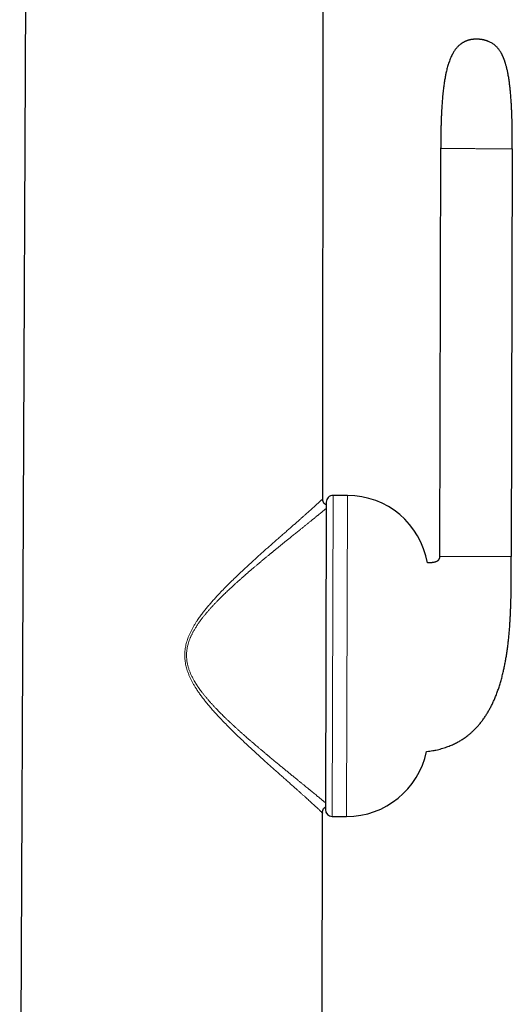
# Model space of a CAD drawing. Header units: millimetres. Extents: x 8 to 763, y 12 to 751.
# Tile 93 of 100: x 573 to 609, y 606 to 679. Entities that reach past the tile are written whole.
import ezdxf

# ---------------------------------------------------------------- set-up
doc = ezdxf.new("R2010")
doc.units = ezdxf.units.MM

msp = doc.modelspace()

# ---------------------------------------------------------------- linework, layer by layer
at = {"color": 7, "linetype": 'Continuous', "lineweight": 30}
for p, q in [((572.557, 579.238), (573.145, 713.78)), ((594.926, 643.69), (594.987, 713.722)), ((603.624, 669.527), (603.546, 639.427)), ((608.91, 669.513), (608.832, 639.413)), ((596.749, 643.93), (595.684, 643.933)), ((595.183, 643.435), (595.123, 620.746)), ((594.869, 579.188), (594.905, 620.49)), ((595.622, 620.245), (596.687, 620.242))]:
    msp.add_line(p, q, dxfattribs=at)
at = {"color": 252, "linetype": 'Continuous', "lineweight": 0}
for p, q in [((595.684, 643.933), (595.622, 620.245)), ((596.749, 643.93), (596.687, 620.242))]:
    msp.add_line(p, q, dxfattribs=at)
at = {"color": 7, "linetype": 'Continuous', "lineweight": 30}
for centre, radius, start, end in [((595.683, 643.433), 0.5, 89.85, 179.85), ((596.733, 637.93), 6, 9.81303, 89.85), ((596.702, 626.242), 6, 269.85, 348.34713), ((595.623, 620.745), 0.5, 179.85, 269.85)]:
    msp.add_arc(centre, radius, start, end, dxfattribs=at)
for points, knots in [([(605.366, 677.399), (605.343, 677.387), (605.301, 677.366), (605.245, 677.333), (605.198, 677.304), (605.16, 677.279), (605.126, 677.255), (605.094, 677.231), (605.041, 677.191), (604.968, 677.128), (604.885, 677.046), (604.807, 676.961), (604.737, 676.875), (604.668, 676.782), (604.603, 676.683), (604.541, 676.582), (604.474, 676.46), (604.404, 676.318), (604.333, 676.155), (604.269, 675.989), (604.211, 675.824), (604.159, 675.658), (604.113, 675.495), (604.07, 675.331), (604.034, 675.176), (604.002, 675.028), (603.973, 674.884), (603.944, 674.73), (603.916, 674.567), (603.888, 674.393), (603.862, 674.212), (603.837, 674.023), (603.813, 673.828), (603.791, 673.621), (603.769, 673.402), (603.75, 673.179), (603.732, 672.951), (603.715, 672.719), (603.7, 672.477), (603.686, 672.222), (603.674, 671.955), (603.662, 671.676), (603.653, 671.392), (603.645, 671.104), (603.638, 670.813), (603.633, 670.509), (603.629, 670.193), (603.626, 669.865), (603.625, 669.641), (603.624, 669.527)], [0, 0, 0, 0, 0.009054, 0.016868, 0.023451, 0.028799, 0.033445, 0.038211, 0.043113, 0.057325, 0.07271, 0.085232, 0.098576, 0.112655, 0.126836, 0.141046, 0.155282, 0.176655, 0.198001, 0.219248, 0.240309, 0.26109, 0.281494, 0.301421, 0.321939, 0.338434, 0.355992, 0.374665, 0.39451, 0.415585, 0.437953, 0.460282, 0.483872, 0.508779, 0.535063, 0.562785, 0.589287, 0.617078, 0.646208, 0.676727, 0.708689, 0.742147, 0.777156, 0.810658, 0.845554, 0.88189, 0.919712, 0.959066, 1, 1, 1, 1]), ([(607.132, 677.439), (607.129, 677.439), (607.125, 677.441), (607.115, 677.445), (607.104, 677.449), (607.092, 677.453), (607.08, 677.457), (607.067, 677.462), (607.054, 677.466), (607.042, 677.471), (607.029, 677.475), (607.017, 677.479), (607.006, 677.483), (606.994, 677.487), (606.98, 677.491), (606.96, 677.497), (606.934, 677.505), (606.901, 677.514), (606.864, 677.525), (606.822, 677.535), (606.778, 677.545), (606.735, 677.555), (606.696, 677.562), (606.659, 677.569), (606.622, 677.574), (606.583, 677.58), (606.54, 677.585), (606.501, 677.589), (606.463, 677.591), (606.428, 677.593), (606.392, 677.595), (606.353, 677.596), (606.309, 677.596), (606.268, 677.596), (606.233, 677.596), (606.197, 677.596), (606.156, 677.595), (606.113, 677.593), (606.075, 677.591), (606.041, 677.589), (606.008, 677.586), (605.97, 677.582), (605.932, 677.577), (605.893, 677.571), (605.856, 677.565), (605.811, 677.556), (605.761, 677.545), (605.708, 677.531), (605.664, 677.518), (605.63, 677.507), (605.602, 677.498), (605.576, 677.489), (605.555, 677.481), (605.539, 677.475), (605.527, 677.471), (605.518, 677.467), (605.51, 677.464), (605.5, 677.46), (605.487, 677.454), (605.473, 677.448), (605.456, 677.441), (605.439, 677.434), (605.424, 677.426), (605.409, 677.42), (605.397, 677.414), (605.385, 677.408), (605.374, 677.403), (605.368, 677.4), (605.366, 677.399)], [0, 0, 0, 0, 0.035795, 0.068772, 0.098988, 0.126495, 0.15135, 0.173233, 0.192656, 0.209666, 0.224302, 0.238106, 0.248962, 0.257195, 0.265693, 0.278565, 0.292991, 0.308694, 0.325182, 0.341587, 0.358166, 0.370834, 0.382803, 0.393587, 0.402764, 0.414476, 0.426522, 0.437602, 0.447554, 0.457514, 0.467582, 0.478099, 0.490304, 0.504121, 0.511577, 0.519382, 0.53441, 0.547542, 0.559109, 0.569391, 0.578545, 0.587954, 0.600959, 0.610973, 0.620714, 0.632226, 0.649052, 0.665689, 0.682618, 0.693422, 0.704484, 0.715569, 0.725931, 0.733569, 0.738197, 0.74276, 0.749276, 0.75781, 0.768413, 0.784651, 0.804295, 0.827445, 0.854211, 0.878307, 0.904859, 0.93394, 0.965625, 1, 1, 1, 1]), ([(608.91, 669.513), (608.911, 669.545), (608.911, 669.604), (608.911, 669.686), (608.911, 669.755), (608.911, 669.812), (608.911, 669.857), (608.911, 669.889), (608.911, 669.912), (608.911, 669.929), (608.911, 669.946), (608.911, 669.964), (608.911, 670), (608.911, 670.059), (608.911, 670.143), (608.91, 670.244), (608.91, 670.358), (608.909, 670.48), (608.908, 670.601), (608.907, 670.719), (608.905, 670.881), (608.902, 671.083), (608.897, 671.324), (608.892, 671.562), (608.885, 671.82), (608.875, 672.106), (608.862, 672.418), (608.846, 672.741), (608.826, 673.071), (608.802, 673.41), (608.772, 673.75), (608.737, 674.09), (608.696, 674.427), (608.646, 674.762), (608.599, 675.026), (608.56, 675.22), (608.532, 675.346), (608.503, 675.468), (608.474, 675.583), (608.446, 675.687), (608.419, 675.779), (608.394, 675.862), (608.371, 675.932), (608.35, 675.992), (608.333, 676.042), (608.317, 676.085), (608.303, 676.122), (608.291, 676.153), (608.28, 676.182), (608.266, 676.214), (608.25, 676.255), (608.23, 676.3), (608.207, 676.35), (608.182, 676.404), (608.156, 676.458), (608.128, 676.512), (608.096, 676.57), (608.059, 676.635), (608.016, 676.704), (607.967, 676.778), (607.909, 676.857), (607.848, 676.933), (607.784, 677.006), (607.718, 677.073), (607.644, 677.14), (607.561, 677.207), (607.469, 677.271), (607.367, 677.333), (607.254, 677.39), (607.173, 677.422), (607.132, 677.439)], [0, 0, 0, 0, 0.011145, 0.020786, 0.02895, 0.035661, 0.040939, 0.044798, 0.047148, 0.048925, 0.050901, 0.053077, 0.055452, 0.063686, 0.073642, 0.08528, 0.099497, 0.114012, 0.128238, 0.142183, 0.155849, 0.185379, 0.213604, 0.24102, 0.269545, 0.305056, 0.342011, 0.380149, 0.419194, 0.459127, 0.500141, 0.539938, 0.580001, 0.619976, 0.659519, 0.674865, 0.690077, 0.705128, 0.719214, 0.73188, 0.743219, 0.753313, 0.762237, 0.769387, 0.775663, 0.781102, 0.785735, 0.789613, 0.792521, 0.796759, 0.802116, 0.808009, 0.81407, 0.821753, 0.828883, 0.835436, 0.843324, 0.852134, 0.861803, 0.872267, 0.883614, 0.896312, 0.9067, 0.917796, 0.929586, 0.942076, 0.955292, 0.96929, 0.984155, 1, 1, 1, 1]), ([(594.926, 643.69), (594.926, 643.69), (594.925, 643.69), (594.92, 643.686), (594.92, 643.685)], [0, 0, 0, 0, 0.896328, 1, 1, 1, 1]), ([(595.182, 643.231), (595.175, 643.233), (595.154, 643.241), (595.12, 643.26), (595.083, 643.285), (595.049, 643.315), (595.02, 643.348), (594.995, 643.386), (594.973, 643.427), (594.954, 643.477), (594.938, 643.539), (594.927, 643.612), (594.926, 643.663), (594.926, 643.69)], [0, 0, 0, 0, 0.03997, 0.122127, 0.201918, 0.280499, 0.359081, 0.438872, 0.521029, 0.606611, 0.727621, 0.858254, 1, 1, 1, 1]), ([(602.577, 625.03), (602.589, 625.031), (602.674, 625.04), (602.828, 625.061), (603.047, 625.095), (603.266, 625.137), (603.484, 625.187), (603.691, 625.241), (603.888, 625.3), (604.074, 625.362), (604.25, 625.428), (604.417, 625.496), (604.573, 625.566), (604.719, 625.637), (604.856, 625.708), (604.983, 625.779), (605.103, 625.849), (605.23, 625.928), (605.361, 626.016), (605.495, 626.111), (605.618, 626.204), (605.755, 626.314), (605.908, 626.446), (606.087, 626.612), (606.268, 626.798), (606.451, 627.003), (606.624, 627.215), (606.788, 627.435), (606.941, 627.66), (607.087, 627.892), (607.224, 628.13), (607.354, 628.374), (607.475, 628.622), (607.596, 628.889), (607.714, 629.174), (607.828, 629.479), (607.935, 629.792), (608.036, 630.115), (608.131, 630.451), (608.215, 630.782), (608.29, 631.106), (608.356, 631.421), (608.417, 631.746), (608.474, 632.081), (608.526, 632.422), (608.574, 632.769), (608.617, 633.122), (608.655, 633.481), (608.688, 633.841), (608.717, 634.198), (608.741, 634.547), (608.76, 634.886), (608.777, 635.214), (608.79, 635.531), (608.801, 635.837), (608.809, 636.119), (608.815, 636.38), (608.819, 636.619), (608.823, 636.85), (608.826, 637.076), (608.828, 637.299), (608.829, 637.522), (608.83, 637.743), (608.831, 637.982), (608.831, 638.24), (608.831, 638.521), (608.831, 638.809), (608.831, 639.108), (608.831, 639.31), (608.832, 639.413)], [0, 0, 0, 0, 0.0021814, 0.0147787, 0.0268454, 0.040425, 0.0533519, 0.0656658, 0.0774031, 0.0887951, 0.099654, 0.1100073, 0.1198795, 0.1292919, 0.1381068, 0.1465118, 0.1545201, 0.1621433, 0.1723627, 0.1818424, 0.1906007, 0.1990205, 0.2122402, 0.2254647, 0.241241, 0.2570821, 0.2730155, 0.2886473, 0.3044045, 0.3202146, 0.3360576, 0.351942, 0.3678739, 0.3838564, 0.4025679, 0.4213485, 0.4402404, 0.4596973, 0.4798406, 0.5006746, 0.5187739, 0.5373623, 0.5564354, 0.5759862, 0.596005, 0.6161099, 0.6366393, 0.6575754, 0.6784996, 0.6992855, 0.7194754, 0.7390495, 0.7579911, 0.7762867, 0.7939257, 0.8109003, 0.825204, 0.8389931, 0.8522672, 0.8652065, 0.878095, 0.8909271, 0.9036936, 0.9163847, 0.9322296, 0.948374, 0.9649878, 0.9821406, 1, 1, 1, 1]), ([(603.546, 639.427), (603.545, 639.412), (603.545, 639.384), (603.54, 639.346), (603.534, 639.316), (603.526, 639.283), (603.512, 639.244), (603.489, 639.198), (603.458, 639.155), (603.421, 639.118), (603.38, 639.086), (603.332, 639.057), (603.277, 639.032), (603.219, 639.012), (603.154, 638.994), (603.078, 638.979), (603.002, 638.968), (602.932, 638.962), (602.871, 638.957), (602.804, 638.954), (602.731, 638.953), (602.676, 638.952), (602.646, 638.953), (602.643, 638.953)], [0, 0, 0, 0, 0.039767, 0.072682, 0.099858, 0.122624, 0.167033, 0.21247, 0.258774, 0.303661, 0.347819, 0.391822, 0.448521, 0.501764, 0.550856, 0.623372, 0.700012, 0.751156, 0.803855, 0.859078, 0.922023, 0.993791, 1, 1, 1, 1]), ([(594.905, 620.49), (594.906, 620.517), (594.907, 620.568), (594.918, 620.641), (594.934, 620.703), (594.954, 620.754), (594.975, 620.795), (595.001, 620.832), (595.03, 620.866), (595.064, 620.895), (595.095, 620.917), (595.116, 620.928), (595.124, 620.932)], [0, 0, 0, 0, 0.153809, 0.295511, 0.426726, 0.519496, 0.60853, 0.694984, 0.780118, 0.865253, 0.951706, 1, 1, 1, 1]), ([(594.9, 620.495), (594.9, 620.494), (594.905, 620.49), (594.905, 620.49), (594.905, 620.49)], [0, 0, 0, 0, 0.119949, 1, 1, 1, 1])]:
    msp.add_open_spline(points, degree=3, knots=knots, dxfattribs=at)
at = {"color": 252, "linetype": 'Continuous', "lineweight": 0}
for points, knots in [([(603.624, 669.527), (603.625, 669.527), (603.625, 669.527), (603.628, 669.527), (603.633, 669.527), (603.64, 669.527), (603.65, 669.527), (603.663, 669.527), (603.679, 669.527), (603.697, 669.527), (603.718, 669.527), (603.742, 669.527), (603.77, 669.527), (603.802, 669.527), (603.838, 669.527), (603.877, 669.527), (603.921, 669.526), (603.969, 669.526), (604.022, 669.526), (604.079, 669.526), (604.14, 669.526), (604.207, 669.526), (604.281, 669.525), (604.361, 669.525), (604.447, 669.525), (604.539, 669.525), (604.638, 669.525), (604.742, 669.524), (604.852, 669.524), (604.967, 669.524), (605.087, 669.523), (605.21, 669.523), (605.337, 669.523), (605.467, 669.522), (605.6, 669.522), (605.734, 669.522), (605.863, 669.521), (605.985, 669.521), (606.099, 669.521), (606.214, 669.52), (606.329, 669.52), (606.443, 669.52), (606.556, 669.519), (606.669, 669.519), (606.78, 669.519), (606.889, 669.519), (606.997, 669.518), (607.103, 669.518), (607.213, 669.518), (607.326, 669.517), (607.442, 669.517), (607.553, 669.517), (607.658, 669.517), (607.758, 669.516), (607.851, 669.516), (607.939, 669.516), (608.021, 669.516), (608.099, 669.515), (608.171, 669.515), (608.239, 669.515), (608.304, 669.515), (608.364, 669.515), (608.42, 669.515), (608.474, 669.514), (608.525, 669.514), (608.572, 669.514), (608.616, 669.514), (608.656, 669.514), (608.693, 669.514), (608.725, 669.514), (608.754, 669.514), (608.78, 669.514), (608.803, 669.514), (608.824, 669.514), (608.842, 669.514), (608.859, 669.513), (608.874, 669.513), (608.886, 669.513), (608.895, 669.513), (608.902, 669.513), (608.907, 669.513), (608.91, 669.513), (608.91, 669.513), (608.91, 669.513)], [0, 0, 0, 0, 0.024226, 0.047754, 0.070588, 0.092728, 0.114177, 0.134938, 0.153886, 0.172227, 0.189965, 0.207104, 0.223649, 0.239604, 0.254975, 0.269769, 0.283994, 0.29766, 0.310546, 0.322914, 0.334778, 0.346154, 0.357411, 0.368191, 0.37852, 0.38843, 0.397958, 0.407131, 0.415977, 0.424519, 0.432785, 0.440798, 0.448584, 0.456166, 0.463568, 0.470813, 0.477925, 0.483767, 0.489543, 0.495267, 0.500952, 0.506608, 0.512249, 0.517886, 0.523531, 0.529195, 0.534891, 0.540629, 0.546422, 0.553463, 0.560621, 0.567916, 0.575372, 0.583009, 0.590858, 0.598962, 0.607357, 0.616073, 0.625136, 0.634566, 0.64438, 0.654595, 0.665227, 0.676287, 0.68832, 0.700848, 0.71388, 0.727426, 0.741497, 0.756098, 0.77036, 0.785105, 0.800341, 0.816072, 0.832303, 0.851013, 0.870357, 0.890339, 0.910965, 0.932239, 0.954167, 0.976753, 1, 1, 1, 1]), ([(594.905, 620.49), (594.905, 620.491), (594.903, 620.493), (594.89, 620.506), (594.87, 620.527), (594.841, 620.555), (594.804, 620.59), (594.759, 620.633), (594.707, 620.683), (594.647, 620.74), (594.579, 620.804), (594.502, 620.875), (594.418, 620.953), (594.327, 621.037), (594.229, 621.127), (594.125, 621.222), (594.015, 621.321), (593.9, 621.425), (593.78, 621.535), (593.647, 621.654), (593.503, 621.783), (593.346, 621.924), (593.184, 622.069), (593.017, 622.218), (592.828, 622.386), (592.614, 622.577), (592.374, 622.79), (592.121, 623.014), (591.855, 623.25), (591.576, 623.499), (591.29, 623.754), (590.999, 624.014), (590.699, 624.284), (590.388, 624.564), (590.069, 624.855), (589.747, 625.15), (589.422, 625.451), (589.096, 625.756), (588.774, 626.062), (588.458, 626.367), (588.147, 626.671), (587.837, 626.982), (587.528, 627.3), (587.241, 627.603), (586.978, 627.89), (586.738, 628.16), (586.503, 628.435), (586.288, 628.696), (586.095, 628.942), (585.922, 629.172), (585.755, 629.408), (585.606, 629.63), (585.477, 629.837), (585.365, 630.026), (585.259, 630.22), (585.16, 630.418), (585.069, 630.62), (584.989, 630.818), (584.922, 631.009), (584.866, 631.194), (584.82, 631.381), (584.783, 631.57), (584.756, 631.761), (584.741, 631.954), (584.736, 632.149), (584.743, 632.343), (584.761, 632.535), (584.789, 632.725), (584.828, 632.914), (584.877, 633.101), (584.935, 633.285), (585.004, 633.476), (585.085, 633.672), (585.178, 633.873), (585.279, 634.07), (585.386, 634.263), (585.5, 634.452), (585.638, 634.668), (585.803, 634.91), (585.995, 635.174), (586.194, 635.431), (586.398, 635.682), (586.605, 635.927), (586.815, 636.167), (587.028, 636.402), (587.278, 636.672), (587.567, 636.974), (587.895, 637.306), (588.225, 637.632), (588.556, 637.952), (588.887, 638.267), (589.211, 638.57), (589.527, 638.862), (589.833, 639.142), (590.137, 639.417), (590.438, 639.687), (590.725, 639.944), (591.001, 640.188), (591.263, 640.421), (591.522, 640.649), (591.777, 640.873), (592.027, 641.093), (592.272, 641.308), (592.504, 641.512), (592.723, 641.704), (592.928, 641.885), (593.126, 642.06), (593.317, 642.228), (593.501, 642.391), (593.667, 642.539), (593.818, 642.673), (593.954, 642.795), (594.083, 642.91), (594.203, 643.018), (594.315, 643.12), (594.418, 643.214), (594.513, 643.3), (594.595, 643.376), (594.667, 643.443), (594.728, 643.5), (594.781, 643.55), (594.826, 643.593), (594.863, 643.627), (594.891, 643.655), (594.911, 643.674), (594.923, 643.687), (594.925, 643.689), (594.926, 643.69)], [0, 0, 0, 0, 0.006924, 0.013807, 0.020659, 0.027493, 0.03432, 0.041029, 0.047753, 0.054501, 0.061283, 0.068208, 0.075118, 0.082005, 0.088884, 0.095763, 0.102527, 0.109306, 0.116106, 0.122933, 0.130743, 0.138543, 0.146318, 0.154082, 0.161841, 0.172003, 0.182179, 0.192379, 0.203344, 0.214355, 0.225419, 0.236483, 0.247518, 0.2592, 0.270869, 0.282532, 0.294197, 0.30587, 0.317557, 0.328594, 0.339654, 0.350741, 0.361863, 0.373026, 0.381928, 0.390838, 0.399749, 0.40866, 0.415667, 0.422686, 0.429723, 0.43676, 0.442081, 0.447394, 0.452705, 0.45802, 0.463348, 0.468702, 0.473321, 0.477939, 0.482536, 0.487124, 0.491716, 0.496332, 0.500973, 0.505599, 0.510196, 0.514783, 0.519375, 0.523989, 0.528608, 0.533213, 0.538555, 0.543879, 0.549195, 0.554513, 0.559837, 0.565173, 0.573164, 0.581117, 0.589039, 0.596935, 0.60481, 0.612673, 0.620528, 0.628379, 0.640098, 0.65182, 0.663552, 0.675303, 0.687058, 0.698793, 0.709822, 0.720818, 0.731787, 0.742735, 0.753667, 0.763597, 0.773524, 0.783455, 0.793397, 0.803357, 0.813341, 0.823297, 0.832384, 0.84144, 0.850473, 0.859493, 0.868509, 0.877533, 0.885246, 0.892967, 0.900657, 0.908309, 0.915933, 0.923539, 0.93114, 0.938748, 0.94559, 0.952455, 0.959328, 0.966195, 0.973044, 0.979764, 0.986489, 0.993231, 1, 1, 1, 1]), ([(595.181, 642.978), (595.174, 642.972), (595.155, 642.955), (595.12, 642.926), (595.069, 642.883), (595.002, 642.827), (594.917, 642.756), (594.824, 642.679), (594.723, 642.596), (594.633, 642.522), (594.557, 642.46), (594.499, 642.412), (594.439, 642.363), (594.376, 642.312), (594.312, 642.26), (594.246, 642.206), (594.178, 642.151), (594.083, 642.073), (593.956, 641.971), (593.795, 641.84), (593.625, 641.703), (593.45, 641.563), (593.293, 641.435), (593.154, 641.324), (593.031, 641.225), (592.905, 641.123), (592.778, 641.021), (592.653, 640.921), (592.511, 640.806), (592.346, 640.673), (592.154, 640.518), (591.954, 640.356), (591.755, 640.194), (591.557, 640.033), (591.413, 639.916), (591.318, 639.838), (591.273, 639.801), (591.228, 639.764), (591.182, 639.726), (591.136, 639.689), (591.09, 639.651), (591.002, 639.579), (590.871, 639.471), (590.693, 639.324), (590.508, 639.17), (590.319, 639.012), (590.135, 638.858), (589.963, 638.712), (589.798, 638.572), (589.63, 638.429), (589.498, 638.316), (589.406, 638.236), (589.357, 638.194), (589.307, 638.151), (589.264, 638.113), (589.224, 638.078), (589.184, 638.043), (589.136, 638.001), (589.082, 637.954), (589.023, 637.902), (588.959, 637.846), (588.89, 637.784), (588.817, 637.72), (588.739, 637.65), (588.658, 637.578), (588.578, 637.506), (588.516, 637.45), (588.473, 637.411), (588.444, 637.385), (588.418, 637.361), (588.392, 637.337), (588.367, 637.315), (588.339, 637.289), (588.286, 637.24), (588.207, 637.168), (588.094, 637.063), (587.971, 636.947), (587.837, 636.821), (587.725, 636.713), (587.632, 636.623), (587.575, 636.568), (587.539, 636.532), (587.523, 636.516), (587.506, 636.501), (587.491, 636.485), (587.475, 636.469), (587.459, 636.454), (587.397, 636.393), (587.291, 636.287), (587.144, 636.137), (587.003, 635.991), (586.889, 635.871), (586.8, 635.775), (586.735, 635.704), (586.671, 635.634), (586.606, 635.562), (586.537, 635.484), (586.44, 635.373), (586.319, 635.232), (586.181, 635.065), (586.065, 634.919), (585.969, 634.794), (585.91, 634.715), (585.871, 634.662), (585.851, 634.635), (585.832, 634.608), (585.813, 634.582), (585.794, 634.555), (585.757, 634.503), (585.703, 634.425), (585.634, 634.322), (585.569, 634.22), (585.507, 634.12), (585.446, 634.019), (585.392, 633.922), (585.342, 633.83), (585.297, 633.745), (585.255, 633.66), (585.215, 633.576), (585.178, 633.492), (585.129, 633.377), (585.072, 633.231), (585.013, 633.054), (584.964, 632.877), (584.924, 632.697), (584.895, 632.515), (584.877, 632.331), (584.871, 632.166), (584.873, 632.02), (584.881, 631.891), (584.894, 631.762), (584.913, 631.633), (584.935, 631.513), (584.96, 631.401), (584.987, 631.299), (585.017, 631.196), (585.05, 631.092), (585.087, 630.988), (585.128, 630.882), (585.172, 630.776), (585.221, 630.668), (585.272, 630.56), (585.328, 630.451), (585.385, 630.344), (585.45, 630.229), (585.523, 630.107), (585.586, 630.007), (585.63, 629.939), (585.653, 629.903), (585.677, 629.867), (585.701, 629.83), (585.726, 629.794), (585.777, 629.72), (585.857, 629.606), (585.97, 629.454), (586.09, 629.298), (586.196, 629.165), (586.286, 629.055), (586.358, 628.969), (586.432, 628.882), (586.505, 628.798), (586.574, 628.719), (586.661, 628.62), (586.771, 628.499), (586.908, 628.351), (587.036, 628.216), (587.152, 628.095), (587.227, 628.017), (587.278, 627.966), (587.301, 627.942), (587.325, 627.918), (587.349, 627.893), (587.373, 627.869), (587.398, 627.844), (587.459, 627.783), (587.562, 627.681), (587.707, 627.538), (587.863, 627.389), (588.026, 627.232), (588.146, 627.12), (588.219, 627.052), (588.242, 627.03), (588.266, 627.008), (588.289, 626.986), (588.311, 626.966), (588.344, 626.935), (588.391, 626.893), (588.454, 626.834), (588.524, 626.771), (588.6, 626.702), (588.682, 626.627), (588.77, 626.547), (588.86, 626.467), (588.947, 626.389), (589.025, 626.319), (589.085, 626.266), (589.129, 626.227), (589.159, 626.201), (589.187, 626.176), (589.214, 626.152), (589.246, 626.125), (589.301, 626.076), (589.379, 626.008), (589.495, 625.906), (589.628, 625.791), (589.777, 625.663), (589.917, 625.542), (590.054, 625.425), (590.196, 625.304), (590.36, 625.166), (590.541, 625.013), (590.683, 624.894), (590.774, 624.818), (590.815, 624.784), (590.856, 624.75), (590.896, 624.716), (590.936, 624.683), (590.976, 624.65), (591.081, 624.562), (591.251, 624.421), (591.48, 624.231), (591.702, 624.049), (591.915, 623.874), (592.091, 623.73), (592.232, 623.614), (592.341, 623.525), (592.447, 623.439), (592.551, 623.354), (592.656, 623.268), (592.766, 623.179), (592.907, 623.063), (593.074, 622.928), (593.261, 622.775), (593.439, 622.63), (593.602, 622.497), (593.752, 622.375), (593.855, 622.29), (593.923, 622.235), (593.957, 622.207), (593.99, 622.18), (594.024, 622.152), (594.057, 622.125), (594.126, 622.068), (594.23, 621.983), (594.363, 621.873), (594.488, 621.77), (594.605, 621.673), (594.698, 621.596), (594.771, 621.535), (594.826, 621.489), (594.878, 621.445), (594.928, 621.404), (594.975, 621.364), (595.02, 621.326), (595.071, 621.283), (595.104, 621.254), (595.125, 621.237)], [0, 0, 0, 0, 0.002618, 0.007019, 0.011431, 0.018867, 0.026378, 0.03397, 0.041647, 0.049415, 0.053265, 0.057138, 0.061036, 0.064958, 0.068905, 0.072878, 0.076877, 0.080903, 0.089428, 0.098093, 0.106903, 0.115851, 0.124332, 0.129992, 0.135738, 0.141571, 0.147492, 0.153115, 0.158382, 0.16646, 0.174751, 0.183257, 0.191979, 0.199834, 0.207857, 0.209681, 0.211514, 0.213355, 0.215205, 0.217064, 0.218931, 0.220806, 0.227649, 0.23474, 0.242078, 0.249664, 0.25714, 0.263702, 0.269864, 0.27639, 0.283278, 0.285157, 0.287062, 0.288992, 0.290935, 0.29204, 0.293685, 0.295556, 0.297652, 0.299905, 0.302371, 0.30505, 0.307941, 0.310744, 0.314126, 0.317241, 0.320088, 0.321226, 0.322315, 0.323355, 0.324345, 0.325286, 0.32618, 0.327625, 0.331512, 0.335276, 0.340743, 0.345927, 0.350827, 0.353906, 0.356861, 0.357508, 0.358148, 0.358782, 0.35941, 0.360031, 0.360647, 0.361256, 0.367347, 0.373214, 0.378856, 0.384273, 0.387021, 0.389708, 0.392334, 0.394898, 0.397743, 0.40093, 0.407126, 0.413086, 0.418814, 0.422466, 0.426019, 0.426932, 0.427839, 0.428739, 0.429633, 0.430519, 0.431399, 0.434879, 0.438265, 0.441558, 0.44476, 0.44787, 0.451146, 0.453783, 0.456382, 0.458944, 0.461469, 0.463959, 0.466414, 0.471586, 0.476615, 0.481512, 0.486444, 0.491446, 0.496389, 0.501292, 0.504731, 0.508187, 0.511664, 0.51517, 0.51871, 0.521516, 0.524362, 0.527251, 0.530186, 0.533169, 0.536201, 0.539335, 0.542525, 0.545773, 0.54908, 0.552449, 0.55563, 0.559777, 0.564086, 0.565242, 0.566408, 0.567586, 0.568775, 0.569976, 0.571188, 0.576152, 0.581327, 0.586714, 0.592316, 0.595336, 0.598416, 0.601555, 0.604754, 0.607674, 0.610261, 0.615622, 0.621234, 0.627097, 0.631104, 0.635222, 0.636161, 0.637106, 0.638056, 0.639012, 0.639974, 0.640941, 0.641913, 0.647301, 0.653035, 0.659116, 0.665543, 0.672218, 0.673117, 0.674022, 0.674933, 0.675849, 0.676771, 0.677515, 0.679697, 0.682152, 0.684877, 0.687794, 0.690968, 0.694399, 0.698069, 0.701435, 0.704466, 0.707163, 0.708417, 0.709583, 0.710661, 0.711651, 0.712719, 0.714348, 0.718116, 0.721784, 0.727867, 0.733654, 0.739147, 0.744343, 0.749768, 0.755874, 0.763699, 0.771259, 0.77292, 0.774567, 0.776201, 0.777822, 0.779429, 0.781023, 0.782604, 0.792247, 0.801662, 0.810848, 0.819807, 0.828539, 0.833341, 0.838072, 0.842733, 0.847324, 0.851844, 0.856909, 0.862173, 0.871246, 0.880147, 0.888878, 0.897442, 0.904843, 0.912119, 0.914004, 0.915881, 0.91775, 0.91961, 0.921462, 0.923306, 0.931533, 0.939651, 0.947663, 0.955574, 0.96339, 0.967735, 0.972053, 0.976344, 0.98061, 0.984849, 0.989065, 0.993258, 1, 1, 1, 1]), ([(608.832, 639.413), (608.832, 639.413), (608.831, 639.413), (608.829, 639.413), (608.824, 639.413), (608.818, 639.413), (608.809, 639.413), (608.799, 639.414), (608.786, 639.414), (608.772, 639.414), (608.755, 639.414), (608.736, 639.414), (608.714, 639.414), (608.688, 639.414), (608.657, 639.414), (608.623, 639.414), (608.585, 639.414), (608.544, 639.414), (608.498, 639.414), (608.449, 639.414), (608.396, 639.415), (608.342, 639.415), (608.285, 639.415), (608.225, 639.415), (608.161, 639.415), (608.092, 639.415), (608.02, 639.416), (607.943, 639.416), (607.86, 639.416), (607.773, 639.416), (607.679, 639.416), (607.58, 639.417), (607.474, 639.417), (607.363, 639.417), (607.248, 639.418), (607.134, 639.418), (607.024, 639.418), (606.918, 639.418), (606.811, 639.419), (606.701, 639.419), (606.59, 639.419), (606.477, 639.42), (606.364, 639.42), (606.25, 639.42), (606.135, 639.42), (606.021, 639.421), (605.906, 639.421), (605.784, 639.421), (605.655, 639.422), (605.521, 639.422), (605.388, 639.422), (605.258, 639.423), (605.131, 639.423), (605.008, 639.423), (604.888, 639.424), (604.773, 639.424), (604.663, 639.424), (604.559, 639.425), (604.46, 639.425), (604.368, 639.425), (604.282, 639.425), (604.202, 639.426), (604.127, 639.426), (604.056, 639.426), (603.99, 639.426), (603.93, 639.426), (603.875, 639.426), (603.825, 639.427), (603.782, 639.427), (603.743, 639.427), (603.709, 639.427), (603.679, 639.427), (603.653, 639.427), (603.629, 639.427), (603.61, 639.427), (603.593, 639.427), (603.579, 639.427), (603.568, 639.427), (603.559, 639.427), (603.553, 639.427), (603.549, 639.427), (603.546, 639.427), (603.546, 639.427), (603.546, 639.427)], [0, 0, 0, 0, 0.0221078, 0.0436177, 0.0645332, 0.0848581, 0.1045965, 0.1237523, 0.1412839, 0.1583051, 0.17482, 0.1908328, 0.206348, 0.223082, 0.2392092, 0.254737, 0.2696741, 0.2840294, 0.2978133, 0.311037, 0.323713, 0.3347734, 0.3454046, 0.3556199, 0.3654341, 0.3748637, 0.3839266, 0.392643, 0.4010379, 0.4091417, 0.4169911, 0.4246282, 0.4320836, 0.4393794, 0.446537, 0.4535777, 0.459371, 0.4651095, 0.470805, 0.4764693, 0.4821139, 0.4877508, 0.4933917, 0.4990483, 0.5047328, 0.5104571, 0.5162336, 0.5220747, 0.5291867, 0.5364324, 0.5438345, 0.5514165, 0.5592019, 0.5672151, 0.5754807, 0.5840235, 0.5928689, 0.6020424, 0.6115698, 0.6214803, 0.6318094, 0.642589, 0.6538467, 0.6661514, 0.6790275, 0.6924946, 0.7065694, 0.721266, 0.7365965, 0.7516409, 0.7672653, 0.7834761, 0.8002788, 0.8176782, 0.8356783, 0.8542828, 0.8734947, 0.8933169, 0.9137518, 0.9344201, 0.9556832, 0.9775427, 1, 1, 1, 1])]:
    msp.add_open_spline(points, degree=3, knots=knots, dxfattribs=at)

doc.saveas('drawing.dxf')
